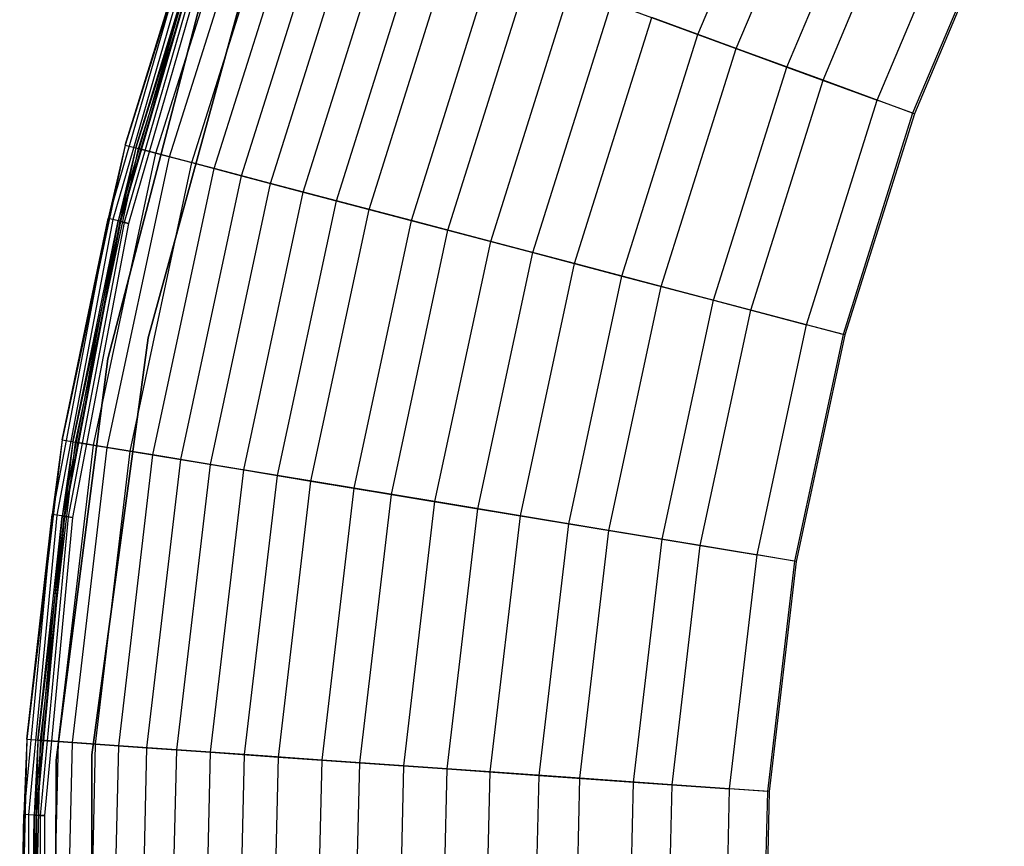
# Model space of a CAD drawing. Extents: x -11.4 to 11.4, y 1.8 to 24.6.
# Tile 24 of 199: x -11.4 to -7.9, y 13.7 to 16.6. Entities that reach past the tile are written whole.
import ezdxf

# ---------------------------------------------------------------- set-up
doc = ezdxf.new("R2010")
doc.units = 0
doc.header["$MEASUREMENT"] = 0
doc.layers.get('0').update_dxf_attribs({"color": 13, "linetype": 'CONTINUOUS'})

# ---------------------------------------------------------------- blocks, each defined once
blk = doc.blocks.new('GRUPUJ_4')
at = {"color": 0}
for p, q in [((2.4051, 14.7016, 5.7763), (2.7539, 15.5299, 5.7763)), ((2.4051, 14.7016, 5.7763), (2.7539, 15.5299, 5.7763)), ((2.541, 14.6518, 5.9534), (2.8845, 15.4675, 5.9534)), ((2.541, 14.6518, 5.9534), (2.8845, 15.4675, 5.9534)), ((2.7205, 14.5859, 6.0441), (3.057, 15.3851, 6.0441)), ((2.7205, 14.5859, 6.0441), (3.057, 15.3851, 6.0441)), ((0.695, 15.3291, 0.0816), (0.3741, 14.309, 0.0816)), ((0.695, 15.3291, 0.0816), (0.3741, 14.309, 0.0816)), ((0.732, 15.3155, 0.0802), (0.4122, 14.2989, 0.0802)), ((0.732, 15.3155, 0.0802), (0.4122, 14.2989, 0.0802)), ((0.421, 14.2966, 0.9054), (0.7406, 15.3124, 0.9054)), ((0.421, 14.2966, 0.9054), (0.7406, 15.3124, 0.9054)), ((2.849, 14.5388, 6.1734), (3.1805, 15.3261, 6.1734)), ((2.849, 14.5388, 6.1734), (3.1805, 15.3261, 6.1734)), ((0.4833, 14.2802, 1.1801), (0.8011, 15.2902, 1.1801)), ((0.4833, 14.2802, 1.1801), (0.8011, 15.2902, 1.1801)), ((0.5315, 14.2675, 1.9047), (0.8478, 15.273, 1.9047)), ((0.5315, 14.2675, 1.9047), (0.8478, 15.273, 1.9047)), ((0.6108, 14.2466, 2.1689), (0.9248, 15.2448, 2.1689)), ((0.6108, 14.2466, 2.1689), (0.9248, 15.2448, 2.1689)), ((3.0408, 14.4684, 6.2296), (3.3649, 15.2381, 6.2296)), ((3.0408, 14.4684, 6.2296), (3.3649, 15.2381, 6.2296)), ((0.6901, 14.2256, 2.7907), (1.0019, 15.2165, 2.7907)), ((0.6901, 14.2256, 2.7907), (1.0019, 15.2165, 2.7907)), ((0.787, 14.2001, 3.0418), (1.0959, 15.182, 3.0418)), ((0.787, 14.2001, 3.0418), (1.0959, 15.182, 3.0418)), ((3.4862, 15.1802, 6.3228), (3.167, 14.4221, 6.3228)), ((3.4862, 15.1802, 6.3228), (3.167, 14.4221, 6.3228)), ((3.4921, 15.1774, 6.2835), (3.1731, 14.4199, 6.2835)), ((3.4921, 15.1774, 6.2835), (3.1731, 14.4199, 6.2835)), ((0.8898, 14.173, 3.566), (1.1957, 15.1454, 3.566)), ((0.8898, 14.173, 3.566), (1.1957, 15.1454, 3.566)), ((1.0055, 14.1424, 3.8034), (1.3081, 15.1042, 3.8034)), ((1.0055, 14.1424, 3.8034), (1.3081, 15.1042, 3.8034)), ((0.6107, 15.0753, 0.0506), (0.3139, 14.0484, 0.0506)), ((0.6107, 15.0753, 0.0506), (0.3139, 14.0484, 0.0506)), ((0.6267, 15.0699, 0.0241), (0.3303, 14.0445, 0.0241)), ((0.6267, 15.0699, 0.0241), (0.3303, 14.0445, 0.0241)), ((0.6455, 15.0634, 0.0647), (0.3497, 14.0398, 0.0647)), ((0.6455, 15.0634, 0.0647), (0.3497, 14.0398, 0.0647)), ((0.6512, 15.0615, 0.0063), (0.3555, 14.0385, 0.0063)), ((0.6512, 15.0615, 0.0063), (0.3555, 14.0385, 0.0063)), ((0.6535, 15.0607, 0.0514), (0.3579, 14.0379, 0.0514)), ((0.6535, 15.0607, 0.0514), (0.3579, 14.0379, 0.0514)), ((0.6658, 15.0566, 0.0425), (0.3705, 14.0349, 0.0425)), ((0.6658, 15.0566, 0.0425), (0.3705, 14.0349, 0.0425)), ((0.3741, 14.309, 0.0816), (0.6107, 15.0753, 0.0506)), ((0.3741, 14.309, 0.0816), (0.6107, 15.0753, 0.0506)), ((0.6803, 15.0516), (0.3855, 14.0313)), ((0.6803, 15.0516), (0.3855, 14.0313)), ((0.6803, 15.0516, 0.0394), (0.3855, 14.0313, 0.0394)), ((0.6803, 15.0516, 0.0394), (0.3855, 14.0313, 0.0394)), ((0.4122, 14.2989, 0.0802), (0.6455, 15.0634, 0.0647)), ((0.4122, 14.2989, 0.0802), (0.6455, 15.0634, 0.0647)), ((0.4552, 13.6251), (0.8496, 15.0646)), ((0.8496, 15.0646, 0.0394), (0.4552, 13.6251, 0.0394)), ((0.4552, 13.6251), (0.8496, 15.0646)), ((0.8496, 15.0646, 0.0394), (0.4552, 13.6251, 0.0394)), ((1.1232, 14.1114, 4.234), (1.4223, 15.0623, 4.234)), ((1.1232, 14.1114, 4.234), (1.4223, 15.0623, 4.234)), ((1.2395, 14.0807, 4.4118), (1.5352, 15.0208, 4.4118)), ((1.2395, 14.0807, 4.4118), (1.5352, 15.0208, 4.4118)), ((1.3893, 14.0412, 4.811), (1.6806, 14.9675, 4.811)), ((1.3893, 14.0412, 4.811), (1.6806, 14.9675, 4.811)), ((0.6739, 14.9385, 0.0394), (0.312, 13.5502, 0.0394)), ((0.312, 13.5502, 0.0866), (0.6739, 14.9385, 0.0866)), ((0.6739, 14.9385, 0.0394), (0.312, 13.5502, 0.0394)), ((0.312, 13.5502, 0.0866), (0.6739, 14.9385, 0.0866)), ((0.6739, 14.9385, 0.0394), (0.312, 13.5502, 0.0394)), ((1.5189, 14.007, 4.9662), (1.8065, 14.9213, 4.9662)), ((1.5189, 14.007, 4.9662), (1.8065, 14.9213, 4.9662)), ((1.6706, 13.967, 5.2789), (1.9538, 14.8672, 5.2789)), ((1.6706, 13.967, 5.2789), (1.9538, 14.8672, 5.2789)), ((1.8198, 13.9276, 5.4192), (2.0987, 14.8141, 5.4192)), ((1.8198, 13.9276, 5.4192), (2.0987, 14.8141, 5.4192)), ((2.0987, 14.8141, 5.4192), (2.4051, 14.7016, 5.7763)), ((2.0987, 14.8141, 5.4192), (2.4051, 14.7016, 5.7763)), ((1.9673, 13.8888, 5.6574), (2.2418, 14.7615, 5.6574)), ((1.9673, 13.8888, 5.6574), (2.2418, 14.7615, 5.6574)), ((2.541, 14.6518, 5.9534), (2.2418, 14.7615, 5.6574)), ((2.541, 14.6518, 5.9534), (2.2418, 14.7615, 5.6574)), ((2.1354, 13.8444, 5.7763), (2.4051, 14.7016, 5.7763)), ((2.1354, 13.8444, 5.7763), (2.4051, 14.7016, 5.7763)), ((2.4051, 14.7016, 5.7763), (2.7205, 14.5859, 6.0441)), ((2.4051, 14.7016, 5.7763), (2.7205, 14.5859, 6.0441)), ((2.2754, 13.8075, 5.9534), (2.541, 14.6518, 5.9534)), ((2.2754, 13.8075, 5.9534), (2.541, 14.6518, 5.9534)), ((2.849, 14.5388, 6.1734), (2.541, 14.6518, 5.9534)), ((2.849, 14.5388, 6.1734), (2.541, 14.6518, 5.9534)), ((2.4603, 13.7587, 6.0441), (2.7205, 14.5859, 6.0441)), ((2.4603, 13.7587, 6.0441), (2.7205, 14.5859, 6.0441)), ((2.7205, 14.5859, 6.0441), (3.0408, 14.4684, 6.2296)), ((2.7205, 14.5859, 6.0441), (3.0408, 14.4684, 6.2296)), ((2.5926, 13.7238, 6.1734), (2.849, 14.5388, 6.1734)), ((2.5926, 13.7238, 6.1734), (2.849, 14.5388, 6.1734)), ((3.167, 14.4221, 6.3228), (2.849, 14.5388, 6.1734)), ((3.167, 14.4221, 6.3228), (2.849, 14.5388, 6.1734)), ((2.7902, 13.6717, 6.2296), (3.0408, 14.4684, 6.2296)), ((2.7902, 13.6717, 6.2296), (3.0408, 14.4684, 6.2296)), ((3.1731, 14.4199, 6.2835), (3.0408, 14.4684, 6.2296)), ((3.1731, 14.4199, 6.2835), (3.0408, 14.4684, 6.2296)), ((3.167, 14.4221, 6.3228), (2.9201, 13.6374, 6.3228)), ((3.167, 14.4221, 6.3228), (2.9201, 13.6374, 6.3228)), ((3.1731, 14.4199, 6.2835), (2.9264, 13.6358, 6.2835)), ((3.1731, 14.4199, 6.2835), (2.9264, 13.6358, 6.2835)), ((0.3741, 14.309, 0.0816), (0.1501, 13.2633, 0.0816)), ((0.3741, 14.309, 0.0816), (0.1501, 13.2633, 0.0816)), ((0.4122, 14.2989, 0.0802), (0.189, 13.2568, 0.0802)), ((0.4122, 14.2989, 0.0802), (0.189, 13.2568, 0.0802)), ((0.198, 13.2553, 0.9054), (0.421, 14.2966, 0.9054)), ((0.198, 13.2553, 0.9054), (0.421, 14.2966, 0.9054)), ((0.3741, 14.309, 0.0816), (0.3139, 14.0484, 0.0506)), ((0.3741, 14.309, 0.0816), (0.3139, 14.0484, 0.0506)), ((0.4122, 14.2989, 0.0802), (0.3497, 14.0398, 0.0647)), ((0.4122, 14.2989, 0.0802), (0.3497, 14.0398, 0.0647)), ((0.3741, 14.309, 0.0816), (0.421, 14.2966, 0.9054)), ((0.3741, 14.309, 0.0816), (0.421, 14.2966, 0.9054)), ((0.4122, 14.2989, 0.0802), (0.4833, 14.2802, 1.1801)), ((0.4122, 14.2989, 0.0802), (0.4833, 14.2802, 1.1801)), ((0.5315, 14.2675, 1.9047), (0.421, 14.2966, 0.9054)), ((0.5315, 14.2675, 1.9047), (0.421, 14.2966, 0.9054)), ((0.2616, 13.2448, 1.1801), (0.4833, 14.2802, 1.1801)), ((0.2616, 13.2448, 1.1801), (0.4833, 14.2802, 1.1801)), ((0.3107, 13.2367, 1.9047), (0.5315, 14.2675, 1.9047)), ((0.3107, 13.2367, 1.9047), (0.5315, 14.2675, 1.9047)), ((0.4833, 14.2802, 1.1801), (0.6108, 14.2466, 2.1689)), ((0.4833, 14.2802, 1.1801), (0.6108, 14.2466, 2.1689)), ((0.6901, 14.2256, 2.7907), (0.5315, 14.2675, 1.9047)), ((0.6901, 14.2256, 2.7907), (0.5315, 14.2675, 1.9047)), ((0.3916, 13.2233, 2.1689), (0.6108, 14.2466, 2.1689)), ((0.3916, 13.2233, 2.1689), (0.6108, 14.2466, 2.1689)), ((0.4726, 13.2099, 2.7907), (0.6901, 14.2256, 2.7907)), ((0.4726, 13.2099, 2.7907), (0.6901, 14.2256, 2.7907)), ((0.6108, 14.2466, 2.1689), (0.787, 14.2001, 3.0418)), ((0.6108, 14.2466, 2.1689), (0.787, 14.2001, 3.0418)), ((0.8898, 14.173, 3.566), (0.6901, 14.2256, 2.7907)), ((0.8898, 14.173, 3.566), (0.6901, 14.2256, 2.7907)), ((0.5714, 13.1935, 3.0418), (0.787, 14.2001, 3.0418)), ((0.5714, 13.1935, 3.0418), (0.787, 14.2001, 3.0418)), ((0.787, 14.2001, 3.0418), (1.0055, 14.1424, 3.8034)), ((0.787, 14.2001, 3.0418), (1.0055, 14.1424, 3.8034)), ((0.6763, 13.1761, 3.566), (0.8898, 14.173, 3.566)), ((0.6763, 13.1761, 3.566), (0.8898, 14.173, 3.566)), ((1.1232, 14.1114, 4.234), (0.8898, 14.173, 3.566)), ((1.1232, 14.1114, 4.234), (0.8898, 14.173, 3.566)), ((0.7944, 13.1566, 3.8034), (1.0055, 14.1424, 3.8034)), ((0.7944, 13.1566, 3.8034), (1.0055, 14.1424, 3.8034)), ((0.9144, 13.1367, 4.234), (1.1232, 14.1114, 4.234)), ((0.9144, 13.1367, 4.234), (1.1232, 14.1114, 4.234)), ((1.0055, 14.1424, 3.8034), (1.2395, 14.0807, 4.4118)), ((1.0055, 14.1424, 3.8034), (1.2395, 14.0807, 4.4118)), ((1.3893, 14.0412, 4.811), (1.1232, 14.1114, 4.234)), ((1.3893, 14.0412, 4.811), (1.1232, 14.1114, 4.234)), ((1.033, 13.1171, 4.4118), (1.2395, 14.0807, 4.4118)), ((1.033, 13.1171, 4.4118), (1.2395, 14.0807, 4.4118)), ((1.2395, 14.0807, 4.4118), (1.5189, 14.007, 4.9662)), ((1.2395, 14.0807, 4.4118), (1.5189, 14.007, 4.9662)), ((0.3139, 14.0484, 0.0506), (0.1146, 12.9982, 0.0506)), ((0.3139, 14.0484, 0.0506), (0.1146, 12.9982, 0.0506)), ((0.3303, 14.0445, 0.0241), (0.1313, 12.9958, 0.0241)), ((0.3303, 14.0445, 0.0241), (0.1313, 12.9958, 0.0241)), ((0.1501, 13.2633, 0.0816), (0.3139, 14.0484, 0.0506)), ((0.1501, 13.2633, 0.0816), (0.3139, 14.0484, 0.0506)), ((0.3497, 14.0398, 0.0647), (0.151, 12.993, 0.0647)), ((0.3497, 14.0398, 0.0647), (0.151, 12.993, 0.0647)), ((0.3555, 14.0385, 0.0063), (0.157, 12.9922, 0.0063)), ((0.3555, 14.0385, 0.0063), (0.157, 12.9922, 0.0063)), ((0.189, 13.2568, 0.0802), (0.3497, 14.0398, 0.0647)), ((0.189, 13.2568, 0.0802), (0.3497, 14.0398, 0.0647)), ((0.3303, 14.0445, 0.0241), (0.3139, 14.0484, 0.0506)), ((0.3303, 14.0445, 0.0241), (0.3139, 14.0484, 0.0506)), ((0.3555, 14.0385, 0.0063), (0.3303, 14.0445, 0.0241)), ((0.3555, 14.0385, 0.0063), (0.3303, 14.0445, 0.0241)), ((0.3497, 14.0398, 0.0647), (0.3579, 14.0379, 0.0514)), ((0.3497, 14.0398, 0.0647), (0.3579, 14.0379, 0.0514)), ((0.3855, 14.0313), (0.3555, 14.0385, 0.0063)), ((0.3855, 14.0313), (0.3555, 14.0385, 0.0063)), ((1.1859, 13.0917, 4.811), (1.3893, 14.0412, 4.811)), ((1.1859, 13.0917, 4.811), (1.3893, 14.0412, 4.811)), ((1.6706, 13.967, 5.2789), (1.3893, 14.0412, 4.811)), ((1.6706, 13.967, 5.2789), (1.3893, 14.0412, 4.811)), ((0.3579, 14.0379, 0.0514), (0.1594, 12.9919, 0.0514)), ((0.3579, 14.0379, 0.0514), (0.1594, 12.9919, 0.0514)), ((0.3705, 14.0349, 0.0425), (0.1722, 12.9901, 0.0425)), ((0.3705, 14.0349, 0.0425), (0.1722, 12.9901, 0.0425)), ((0.3855, 14.0313), (0.1875, 12.9879)), ((0.3855, 14.0313), (0.1875, 12.9879)), ((0.3855, 14.0313, 0.0394), (0.1875, 12.9879, 0.0394)), ((0.3855, 14.0313, 0.0394), (0.1875, 12.9879, 0.0394)), ((0.3579, 14.0379, 0.0514), (0.3705, 14.0349, 0.0425)), ((0.3579, 14.0379, 0.0514), (0.3705, 14.0349, 0.0425)), ((0.3705, 14.0349, 0.0425), (0.3855, 14.0313, 0.0394)), ((0.3705, 14.0349, 0.0425), (0.3855, 14.0313, 0.0394)), ((1.3182, 13.0698, 4.9662), (1.5189, 14.007, 4.9662)), ((1.3182, 13.0698, 4.9662), (1.5189, 14.007, 4.9662)), ((1.5189, 14.007, 4.9662), (1.8198, 13.9276, 5.4192)), ((1.5189, 14.007, 4.9662), (1.8198, 13.9276, 5.4192)), ((1.4729, 13.0442, 5.2789), (1.6706, 13.967, 5.2789)), ((1.4729, 13.0442, 5.2789), (1.6706, 13.967, 5.2789)), ((1.9673, 13.8888, 5.6574), (1.6706, 13.967, 5.2789)), ((1.9673, 13.8888, 5.6574), (1.6706, 13.967, 5.2789)), ((1.6252, 13.019, 5.4192), (1.8198, 13.9276, 5.4192)), ((1.6252, 13.019, 5.4192), (1.8198, 13.9276, 5.4192)), ((1.8198, 13.9276, 5.4192), (2.1354, 13.8444, 5.7763)), ((1.8198, 13.9276, 5.4192), (2.1354, 13.8444, 5.7763)), ((1.7756, 12.9941, 5.6574), (1.9673, 13.8888, 5.6574)), ((1.7756, 12.9941, 5.6574), (1.9673, 13.8888, 5.6574)), ((2.2754, 13.8075, 5.9534), (1.9673, 13.8888, 5.6574)), ((2.2754, 13.8075, 5.9534), (1.9673, 13.8888, 5.6574)), ((1.9472, 12.9657, 5.7763), (2.1354, 13.8444, 5.7763)), ((1.9472, 12.9657, 5.7763), (2.1354, 13.8444, 5.7763)), ((2.1354, 13.8444, 5.7763), (2.4603, 13.7587, 6.0441)), ((2.1354, 13.8444, 5.7763), (2.4603, 13.7587, 6.0441)), ((2.09, 12.942, 5.9534), (2.2754, 13.8075, 5.9534)), ((2.09, 12.942, 5.9534), (2.2754, 13.8075, 5.9534)), ((2.5926, 13.7238, 6.1734), (2.2754, 13.8075, 5.9534)), ((2.5926, 13.7238, 6.1734), (2.2754, 13.8075, 5.9534)), ((2.2786, 12.9108, 6.0441), (2.4603, 13.7587, 6.0441)), ((2.2786, 12.9108, 6.0441), (2.4603, 13.7587, 6.0441)), ((2.4603, 13.7587, 6.0441), (2.7902, 13.6717, 6.2296)), ((2.4603, 13.7587, 6.0441), (2.7902, 13.6717, 6.2296)), ((2.4137, 12.8884, 6.1734), (2.5926, 13.7238, 6.1734)), ((2.4137, 12.8884, 6.1734), (2.5926, 13.7238, 6.1734)), ((2.9201, 13.6374, 6.3228), (2.5926, 13.7238, 6.1734)), ((2.9201, 13.6374, 6.3228), (2.5926, 13.7238, 6.1734)), ((2.6152, 12.855, 6.2296), (2.7902, 13.6717, 6.2296)), ((2.6152, 12.855, 6.2296), (2.7902, 13.6717, 6.2296)), ((2.9264, 13.6358, 6.2835), (2.7902, 13.6717, 6.2296)), ((2.9264, 13.6358, 6.2835), (2.7902, 13.6717, 6.2296)), ((0.2563, 12.1458), (0.4552, 13.6251)), ((0.4552, 13.6251, 0.0394), (0.2563, 12.1458, 0.0394)), ((0.2563, 12.1458), (0.4552, 13.6251)), ((0.4552, 13.6251, 0.0394), (0.2563, 12.1458, 0.0394)), ((0.4552, 13.6251, 0.0394), (0.4552, 13.6251)), ((0.4552, 13.6251, 0.0394), (0.4552, 13.6251)), ((2.9201, 13.6374, 6.3228), (2.7478, 12.8331, 6.3228)), ((2.9201, 13.6374, 6.3228), (2.7478, 12.8331, 6.3228)), ((2.9264, 13.6358, 6.2835), (2.7542, 12.832, 6.2835)), ((2.9264, 13.6358, 6.2835), (2.7542, 12.832, 6.2835)), ((0.312, 13.5502, 0.0394), (0.1289, 12.1273, 0.0394)), ((0.1289, 12.1273, 0.0866), (0.312, 13.5502, 0.0866)), ((0.312, 13.5502, 0.0394), (0.1289, 12.1273, 0.0394)), ((0.1289, 12.1273, 0.0866), (0.312, 13.5502, 0.0866)), ((0.312, 13.5502, 0.0394), (0.1289, 12.1273, 0.0394)), ((0.312, 13.5502, 0.0394), (0.312, 13.5502, 0.0866)), ((0.312, 13.5502, 0.0394), (0.312, 13.5502, 0.0866)), ((0.1501, 13.2633, 0.0816), (0.0251, 12.2012, 0.0816)), ((0.1501, 13.2633, 0.0816), (0.0251, 12.2012, 0.0816)), ((0.189, 13.2568, 0.0802), (0.0643, 12.1984, 0.0802)), ((0.189, 13.2568, 0.0802), (0.0643, 12.1984, 0.0802)), ((0.0734, 12.1978, 0.9054), (0.198, 13.2553, 0.9054)), ((0.0734, 12.1978, 0.9054), (0.198, 13.2553, 0.9054)), ((0.1501, 13.2633, 0.0816), (0.1146, 12.9982, 0.0506)), ((0.1501, 13.2633, 0.0816), (0.1146, 12.9982, 0.0506)), ((0.1377, 12.1933, 1.1801), (0.2616, 13.2448, 1.1801)), ((0.1377, 12.1933, 1.1801), (0.2616, 13.2448, 1.1801)), ((0.1501, 13.2633, 0.0816), (0.198, 13.2553, 0.9054)), ((0.1501, 13.2633, 0.0816), (0.198, 13.2553, 0.9054)), ((0.189, 13.2568, 0.0802), (0.151, 12.993, 0.0647)), ((0.189, 13.2568, 0.0802), (0.151, 12.993, 0.0647)), ((0.1874, 12.1898, 1.9047), (0.3107, 13.2367, 1.9047)), ((0.1874, 12.1898, 1.9047), (0.3107, 13.2367, 1.9047)), ((0.189, 13.2568, 0.0802), (0.2616, 13.2448, 1.1801)), ((0.189, 13.2568, 0.0802), (0.2616, 13.2448, 1.1801)), ((0.3107, 13.2367, 1.9047), (0.198, 13.2553, 0.9054)), ((0.3107, 13.2367, 1.9047), (0.198, 13.2553, 0.9054)), ((0.2616, 13.2448, 1.1801), (0.3916, 13.2233, 2.1689)), ((0.2616, 13.2448, 1.1801), (0.3916, 13.2233, 2.1689)), ((0.4726, 13.2099, 2.7907), (0.3107, 13.2367, 1.9047)), ((0.4726, 13.2099, 2.7907), (0.3107, 13.2367, 1.9047)), ((0.2692, 12.184, 2.1689), (0.3916, 13.2233, 2.1689)), ((0.2692, 12.184, 2.1689), (0.3916, 13.2233, 2.1689)), ((0.3511, 12.1782, 2.7907), (0.4726, 13.2099, 2.7907)), ((0.3511, 12.1782, 2.7907), (0.4726, 13.2099, 2.7907)), ((0.3916, 13.2233, 2.1689), (0.5714, 13.1935, 3.0418)), ((0.3916, 13.2233, 2.1689), (0.5714, 13.1935, 3.0418)), ((0.6763, 13.1761, 3.566), (0.4726, 13.2099, 2.7907)), ((0.6763, 13.1761, 3.566), (0.4726, 13.2099, 2.7907)), ((0.451, 12.1712, 3.0418), (0.5714, 13.1935, 3.0418)), ((0.451, 12.1712, 3.0418), (0.5714, 13.1935, 3.0418)), ((0.5571, 12.1637, 3.566), (0.6763, 13.1761, 3.566)), ((0.5571, 12.1637, 3.566), (0.6763, 13.1761, 3.566)), ((0.5714, 13.1935, 3.0418), (0.7944, 13.1566, 3.8034)), ((0.5714, 13.1935, 3.0418), (0.7944, 13.1566, 3.8034)), ((0.9144, 13.1367, 4.234), (0.6763, 13.1761, 3.566)), ((0.9144, 13.1367, 4.234), (0.6763, 13.1761, 3.566)), ((0.6764, 12.1553, 3.8034), (0.7944, 13.1566, 3.8034)), ((0.6764, 12.1553, 3.8034), (0.7944, 13.1566, 3.8034)), ((0.7944, 13.1566, 3.8034), (1.033, 13.1171, 4.4118)), ((0.7944, 13.1566, 3.8034), (1.033, 13.1171, 4.4118)), ((0.7978, 12.1468, 4.234), (0.9144, 13.1367, 4.234)), ((0.7978, 12.1468, 4.234), (0.9144, 13.1367, 4.234)), ((1.1859, 13.0917, 4.811), (0.9144, 13.1367, 4.234)), ((1.1859, 13.0917, 4.811), (0.9144, 13.1367, 4.234)), ((0.9178, 12.1383, 4.4118), (1.033, 13.1171, 4.4118)), ((0.9178, 12.1383, 4.4118), (1.033, 13.1171, 4.4118)), ((1.033, 13.1171, 4.4118), (1.3182, 13.0698, 4.9662)), ((1.033, 13.1171, 4.4118), (1.3182, 13.0698, 4.9662)), ((1.0723, 12.1274, 4.811), (1.1859, 13.0917, 4.811)), ((1.0723, 12.1274, 4.811), (1.1859, 13.0917, 4.811)), ((1.4729, 13.0442, 5.2789), (1.1859, 13.0917, 4.811)), ((1.4729, 13.0442, 5.2789), (1.1859, 13.0917, 4.811)), ((1.2061, 12.118, 4.9662), (1.3182, 13.0698, 4.9662)), ((1.2061, 12.118, 4.9662), (1.3182, 13.0698, 4.9662)), ((1.3182, 13.0698, 4.9662), (1.6252, 13.019, 5.4192)), ((1.3182, 13.0698, 4.9662), (1.6252, 13.019, 5.4192)), ((1.3626, 12.107, 5.2789), (1.4729, 13.0442, 5.2789)), ((1.3626, 12.107, 5.2789), (1.4729, 13.0442, 5.2789)), ((1.7756, 12.9941, 5.6574), (1.4729, 13.0442, 5.2789)), ((1.7756, 12.9941, 5.6574), (1.4729, 13.0442, 5.2789)), ((0.1146, 12.9982, 0.0506), (0.0145, 11.934, 0.0506)), ((0.1146, 12.9982, 0.0506), (0.0145, 11.934, 0.0506)), ((0.0251, 12.2012, 0.0816), (0.1146, 12.9982, 0.0506)), ((0.0251, 12.2012, 0.0816), (0.1146, 12.9982, 0.0506)), ((0.1313, 12.9958, 0.0241), (0.0314, 11.9332, 0.0241)), ((0.1313, 12.9958, 0.0241), (0.0314, 11.9332, 0.0241)), ((0.151, 12.993, 0.0647), (0.0513, 11.9322, 0.0647)), ((0.151, 12.993, 0.0647), (0.0513, 11.9322, 0.0647)), ((0.157, 12.9922, 0.0063), (0.0572, 11.932, 0.0063)), ((0.157, 12.9922, 0.0063), (0.0572, 11.932, 0.0063)), ((0.1594, 12.9919, 0.0514), (0.0597, 11.9318, 0.0514)), ((0.1594, 12.9919, 0.0514), (0.0597, 11.9318, 0.0514)), ((0.0643, 12.1984, 0.0802), (0.151, 12.993, 0.0647)), ((0.0643, 12.1984, 0.0802), (0.151, 12.993, 0.0647)), ((0.1313, 12.9958, 0.0241), (0.1146, 12.9982, 0.0506)), ((0.1313, 12.9958, 0.0241), (0.1146, 12.9982, 0.0506)), ((0.157, 12.9922, 0.0063), (0.1313, 12.9958, 0.0241)), ((0.157, 12.9922, 0.0063), (0.1313, 12.9958, 0.0241)), ((0.151, 12.993, 0.0647), (0.1594, 12.9919, 0.0514)), ((0.151, 12.993, 0.0647), (0.1594, 12.9919, 0.0514)), ((0.1875, 12.9879), (0.157, 12.9922, 0.0063)), ((0.1875, 12.9879), (0.157, 12.9922, 0.0063)), ((0.1594, 12.9919, 0.0514), (0.1722, 12.9901, 0.0425)), ((0.1594, 12.9919, 0.0514), (0.1722, 12.9901, 0.0425)), ((1.5165, 12.0961, 5.4192), (1.6252, 13.019, 5.4192)), ((1.5165, 12.0961, 5.4192), (1.6252, 13.019, 5.4192)), ((1.6252, 13.019, 5.4192), (1.9472, 12.9657, 5.7763)), ((1.6252, 13.019, 5.4192), (1.9472, 12.9657, 5.7763)), ((1.6686, 12.0854, 5.6574), (1.7756, 12.9941, 5.6574)), ((1.6686, 12.0854, 5.6574), (1.7756, 12.9941, 5.6574)), ((2.09, 12.942, 5.9534), (1.7756, 12.9941, 5.6574)), ((2.09, 12.942, 5.9534), (1.7756, 12.9941, 5.6574)), ((0.1722, 12.9901, 0.0425), (0.0726, 11.9312, 0.0425)), ((0.1722, 12.9901, 0.0425), (0.0726, 11.9312, 0.0425)), ((0.1875, 12.9879), (0.088, 11.9305)), ((0.1875, 12.9879), (0.088, 11.9305)), ((0.1875, 12.9879, 0.0394), (0.088, 11.9305, 0.0394)), ((0.1875, 12.9879, 0.0394), (0.088, 11.9305, 0.0394)), ((0.1722, 12.9901, 0.0425), (0.1875, 12.9879, 0.0394)), ((0.1722, 12.9901, 0.0425), (0.1875, 12.9879, 0.0394)), ((1.8421, 12.0732, 5.7763), (1.9472, 12.9657, 5.7763)), ((1.8421, 12.0732, 5.7763), (1.9472, 12.9657, 5.7763)), ((1.9472, 12.9657, 5.7763), (2.2786, 12.9108, 6.0441)), ((1.9472, 12.9657, 5.7763), (2.2786, 12.9108, 6.0441)), ((1.9865, 12.063, 5.9534), (2.09, 12.942, 5.9534)), ((1.9865, 12.063, 5.9534), (2.09, 12.942, 5.9534)), ((2.4137, 12.8884, 6.1734), (2.09, 12.942, 5.9534)), ((2.4137, 12.8884, 6.1734), (2.09, 12.942, 5.9534)), ((2.1772, 12.0496, 6.0441), (2.2786, 12.9108, 6.0441)), ((2.1772, 12.0496, 6.0441), (2.2786, 12.9108, 6.0441)), ((2.2786, 12.9108, 6.0441), (2.6152, 12.855, 6.2296)), ((2.2786, 12.9108, 6.0441), (2.6152, 12.855, 6.2296)), ((2.3137, 12.04, 6.1734), (2.4137, 12.8884, 6.1734)), ((2.3137, 12.04, 6.1734), (2.4137, 12.8884, 6.1734)), ((2.7478, 12.8331, 6.3228), (2.4137, 12.8884, 6.1734)), ((2.7478, 12.8331, 6.3228), (2.4137, 12.8884, 6.1734)), ((2.5176, 12.0256, 6.2296), (2.6152, 12.855, 6.2296)), ((2.5176, 12.0256, 6.2296), (2.6152, 12.855, 6.2296)), ((2.7542, 12.832, 6.2835), (2.6152, 12.855, 6.2296)), ((2.7542, 12.832, 6.2835), (2.6152, 12.855, 6.2296)), ((2.7478, 12.8331, 6.3228), (2.6516, 12.0162, 6.3228)), ((2.7478, 12.8331, 6.3228), (2.6516, 12.0162, 6.3228)), ((2.7542, 12.832, 6.2835), (2.6581, 12.0157, 6.2835)), ((2.7542, 12.832, 6.2835), (2.6581, 12.0157, 6.2835)), ((0.0251, 12.2012, 0.0816), (0, 11.1321, 0.0816)), ((0.0251, 12.2012, 0.0816), (0, 11.1321, 0.0816)), ((0.0251, 12.2012, 0.0816), (0.0145, 11.934, 0.0506)), ((0.0251, 12.2012, 0.0816), (0.0145, 11.934, 0.0506)), ((0.0251, 12.2012, 0.0816), (0.0734, 12.1978, 0.9054)), ((0.0251, 12.2012, 0.0816), (0.0734, 12.1978, 0.9054)), ((0.0643, 12.1984, 0.0802), (0.0393, 11.133, 0.0802)), ((0.0643, 12.1984, 0.0802), (0.0393, 11.133, 0.0802)), ((0.0485, 11.1332, 0.9054), (0.0734, 12.1978, 0.9054)), ((0.0485, 11.1332, 0.9054), (0.0734, 12.1978, 0.9054)), ((0.0643, 12.1984, 0.0802), (0.0513, 11.9322, 0.0647)), ((0.0643, 12.1984, 0.0802), (0.0513, 11.9322, 0.0647)), ((0.0643, 12.1984, 0.0802), (0.1377, 12.1933, 1.1801)), ((0.0643, 12.1984, 0.0802), (0.1377, 12.1933, 1.1801)), ((0.1874, 12.1898, 1.9047), (0.0734, 12.1978, 0.9054)), ((0.1874, 12.1898, 1.9047), (0.0734, 12.1978, 0.9054)), ((0.1129, 11.1347, 1.1801), (0.1377, 12.1933, 1.1801)), ((0.1129, 11.1347, 1.1801), (0.1377, 12.1933, 1.1801)), ((0.1377, 12.1933, 1.1801), (0.2692, 12.184, 2.1689)), ((0.1377, 12.1933, 1.1801), (0.2692, 12.184, 2.1689)), ((0.1627, 11.1359, 1.9047), (0.1874, 12.1898, 1.9047)), ((0.1627, 11.1359, 1.9047), (0.1874, 12.1898, 1.9047)), ((0.3511, 12.1782, 2.7907), (0.1874, 12.1898, 1.9047)), ((0.3511, 12.1782, 2.7907), (0.1874, 12.1898, 1.9047)), ((0.2447, 11.1378, 2.1689), (0.2692, 12.184, 2.1689)), ((0.2447, 11.1378, 2.1689), (0.2692, 12.184, 2.1689)), ((0.2692, 12.184, 2.1689), (0.451, 12.1712, 3.0418)), ((0.2692, 12.184, 2.1689), (0.451, 12.1712, 3.0418)), ((0.3267, 11.1397, 2.7907), (0.3511, 12.1782, 2.7907)), ((0.3267, 11.1397, 2.7907), (0.3511, 12.1782, 2.7907)), ((0.5571, 12.1637, 3.566), (0.3511, 12.1782, 2.7907)), ((0.5571, 12.1637, 3.566), (0.3511, 12.1782, 2.7907)), ((0.4269, 11.1421, 3.0418), (0.451, 12.1712, 3.0418)), ((0.4269, 11.1421, 3.0418), (0.451, 12.1712, 3.0418)), ((0.451, 12.1712, 3.0418), (0.6764, 12.1553, 3.8034)), ((0.451, 12.1712, 3.0418), (0.6764, 12.1553, 3.8034)), ((0.5332, 11.1446, 3.566), (0.5571, 12.1637, 3.566)), ((0.5332, 11.1446, 3.566), (0.5571, 12.1637, 3.566)), ((0.7978, 12.1468, 4.234), (0.5571, 12.1637, 3.566)), ((0.7978, 12.1468, 4.234), (0.5571, 12.1637, 3.566)), ((0.6528, 11.1474, 3.8034), (0.6764, 12.1553, 3.8034)), ((0.6528, 11.1474, 3.8034), (0.6764, 12.1553, 3.8034)), ((0.6764, 12.1553, 3.8034), (0.9178, 12.1383, 4.4118)), ((0.6764, 12.1553, 3.8034), (0.9178, 12.1383, 4.4118)), ((0.1289, 12.1273, 0.0394), (0.1276, 10.6926, 0.0394)), ((0.1276, 10.6926, 0.0866), (0.1289, 12.1273, 0.0866)), ((0.1289, 12.1273, 0.0394), (0.1276, 10.6926, 0.0394)), ((0.1276, 10.6926, 0.0866), (0.1289, 12.1273, 0.0866)), ((0.1289, 12.1273, 0.0394), (0.1276, 10.6926, 0.0394)), ((0.1289, 12.1273, 0.0394), (0.1289, 12.1273, 0.0866)), ((0.1289, 12.1273, 0.0394), (0.1289, 12.1273, 0.0866)), ((0.2563, 10.6532), (0.2563, 12.1458)), ((0.2563, 12.1458, 0.0394), (0.2563, 12.1458)), ((0.2563, 12.1458, 0.0394), (0.2563, 10.6532, 0.0394)), ((0.2563, 10.6532), (0.2563, 12.1458)), ((0.2563, 12.1458, 0.0394), (0.2563, 12.1458)), ((0.2563, 12.1458, 0.0394), (0.2563, 10.6532, 0.0394)), ((0.7745, 11.1502, 4.234), (0.7978, 12.1468, 4.234)), ((0.7745, 11.1502, 4.234), (0.7978, 12.1468, 4.234)), ((1.0723, 12.1274, 4.811), (0.7978, 12.1468, 4.234)), ((1.0723, 12.1274, 4.811), (0.7978, 12.1468, 4.234)), ((0.8947, 11.1531, 4.4118), (0.9178, 12.1383, 4.4118)), ((0.8947, 11.1531, 4.4118), (0.9178, 12.1383, 4.4118)), ((0.9178, 12.1383, 4.4118), (1.2061, 12.118, 4.9662)), ((0.9178, 12.1383, 4.4118), (1.2061, 12.118, 4.9662)), ((1.0496, 11.1567, 4.811), (1.0723, 12.1274, 4.811)), ((1.0496, 11.1567, 4.811), (1.0723, 12.1274, 4.811)), ((1.3626, 12.107, 5.2789), (1.0723, 12.1274, 4.811)), ((1.3626, 12.107, 5.2789), (1.0723, 12.1274, 4.811)), ((1.1836, 11.1598, 4.9662), (1.2061, 12.118, 4.9662)), ((1.1836, 11.1598, 4.9662), (1.2061, 12.118, 4.9662)), ((1.2061, 12.118, 4.9662), (1.5165, 12.0961, 5.4192)), ((1.2061, 12.118, 4.9662), (1.5165, 12.0961, 5.4192)), ((1.3405, 11.1635, 5.2789), (1.3626, 12.107, 5.2789)), ((1.3405, 11.1635, 5.2789), (1.3626, 12.107, 5.2789)), ((1.6686, 12.0854, 5.6574), (1.3626, 12.107, 5.2789)), ((1.6686, 12.0854, 5.6574), (1.3626, 12.107, 5.2789)), ((1.4947, 11.1671, 5.4192), (1.5165, 12.0961, 5.4192)), ((1.4947, 11.1671, 5.4192), (1.5165, 12.0961, 5.4192)), ((1.5165, 12.0961, 5.4192), (1.8421, 12.0732, 5.7763)), ((1.5165, 12.0961, 5.4192), (1.8421, 12.0732, 5.7763)), ((1.6472, 11.1707, 5.6574), (1.6686, 12.0854, 5.6574)), ((1.6472, 11.1707, 5.6574), (1.6686, 12.0854, 5.6574)), ((1.9865, 12.063, 5.9534), (1.6686, 12.0854, 5.6574)), ((1.9865, 12.063, 5.9534), (1.6686, 12.0854, 5.6574)), ((1.821, 11.1748, 5.7763), (1.8421, 12.0732, 5.7763)), ((1.821, 11.1748, 5.7763), (1.8421, 12.0732, 5.7763)), ((1.8421, 12.0732, 5.7763), (2.1772, 12.0496, 6.0441)), ((1.8421, 12.0732, 5.7763), (2.1772, 12.0496, 6.0441)), ((1.9657, 11.1782, 5.9534), (1.9865, 12.063, 5.9534)), ((1.9657, 11.1782, 5.9534), (1.9865, 12.063, 5.9534)), ((2.3137, 12.04, 6.1734), (1.9865, 12.063, 5.9534)), ((2.3137, 12.04, 6.1734), (1.9865, 12.063, 5.9534)), ((2.1569, 11.1826, 6.0441), (2.1772, 12.0496, 6.0441)), ((2.1569, 11.1826, 6.0441), (2.1772, 12.0496, 6.0441)), ((2.1772, 12.0496, 6.0441), (2.5176, 12.0256, 6.2296)), ((2.1772, 12.0496, 6.0441), (2.5176, 12.0256, 6.2296)), ((2.2937, 11.1859, 6.1734), (2.3137, 12.04, 6.1734)), ((2.2937, 11.1859, 6.1734), (2.3137, 12.04, 6.1734)), ((2.6516, 12.0162, 6.3228), (2.3137, 12.04, 6.1734)), ((2.6516, 12.0162, 6.3228), (2.3137, 12.04, 6.1734)), ((2.498, 11.1906, 6.2296), (2.5176, 12.0256, 6.2296)), ((2.498, 11.1906, 6.2296), (2.5176, 12.0256, 6.2296)), ((2.6581, 12.0157, 6.2835), (2.5176, 12.0256, 6.2296)), ((2.6581, 12.0157, 6.2835), (2.5176, 12.0256, 6.2296)), ((2.6516, 12.0162, 6.3228), (2.6324, 11.1938, 6.3228)), ((2.6516, 12.0162, 6.3228), (2.6324, 11.1938, 6.3228)), ((2.6581, 12.0157, 6.2835), (2.6388, 11.1939, 6.2835)), ((2.6581, 12.0157, 6.2835), (2.6388, 11.1939, 6.2835)), ((0, 11.1321, 0.0816), (0.0145, 11.934, 0.0506)), ((0, 11.1321, 0.0816), (0.0145, 11.934, 0.0506)), ((0.0145, 11.934, 0.0506), (0.0145, 10.865, 0.0506)), ((0.0314, 11.9332, 0.0241), (0.0145, 11.934, 0.0506)), ((0.0145, 11.934, 0.0506), (0.0145, 10.865, 0.0506)), ((0.0314, 11.9332, 0.0241), (0.0145, 11.934, 0.0506)), ((0.0314, 11.9332, 0.0241), (0.0314, 10.8658, 0.0241)), ((0.0572, 11.932, 0.0063), (0.0314, 11.9332, 0.0241)), ((0.0314, 11.9332, 0.0241), (0.0314, 10.8658, 0.0241)), ((0.0572, 11.932, 0.0063), (0.0314, 11.9332, 0.0241)), ((0.0393, 11.133, 0.0802), (0.0513, 11.9322, 0.0647)), ((0.0393, 11.133, 0.0802), (0.0513, 11.9322, 0.0647)), ((0.0513, 11.9322, 0.0647), (0.0513, 10.8668, 0.0647)), ((0.0513, 11.9322, 0.0647), (0.0597, 11.9318, 0.0514)), ((0.0513, 11.9322, 0.0647), (0.0513, 10.8668, 0.0647)), ((0.0513, 11.9322, 0.0647), (0.0597, 11.9318, 0.0514)), ((0.0572, 11.932, 0.0063), (0.0572, 10.867, 0.0063)), ((0.088, 11.9305), (0.0572, 11.932, 0.0063)), ((0.0572, 11.932, 0.0063), (0.0572, 10.867, 0.0063)), ((0.088, 11.9305), (0.0572, 11.932, 0.0063)), ((0.0597, 11.9318, 0.0514), (0.0726, 11.9312, 0.0425)), ((0.0597, 11.9318, 0.0514), (0.0597, 10.8672, 0.0514)), ((0.0597, 11.9318, 0.0514), (0.0726, 11.9312, 0.0425)), ((0.0597, 11.9318, 0.0514), (0.0597, 10.8672, 0.0514)), ((0.0726, 11.9312, 0.0425), (0.088, 11.9305, 0.0394)), ((0.0726, 11.9312, 0.0425), (0.088, 11.9305, 0.0394)), ((0.0726, 11.9312, 0.0425), (0.0726, 10.8678, 0.0425)), ((0.0726, 11.9312, 0.0425), (0.0726, 10.8678, 0.0425)), ((0.088, 11.9305), (0.088, 10.8685)), ((0.088, 11.9305), (0.088, 10.8685)), ((0.088, 11.9305, 0.0394), (0.088, 10.8685, 0.0394)), ((0.088, 11.9305, 0.0394), (0.088, 10.8685, 0.0394))]:
    blk.add_line(p, q, dxfattribs=at)
blk = doc.blocks.new('SATELLITE_M_ZWIS-11230-112')
at = {"color": 0}
blk.add_blockref('GRUPUJ_4', (-11.4046, 1.8418, 0.6293), dxfattribs=at)

msp = doc.modelspace()

# ---------------------------------------------------------------- block references
at = {"color": 0}
msp.add_blockref('SATELLITE_M_ZWIS-11230-112', (0, 0), dxfattribs=at)

doc.saveas('drawing.dxf')
